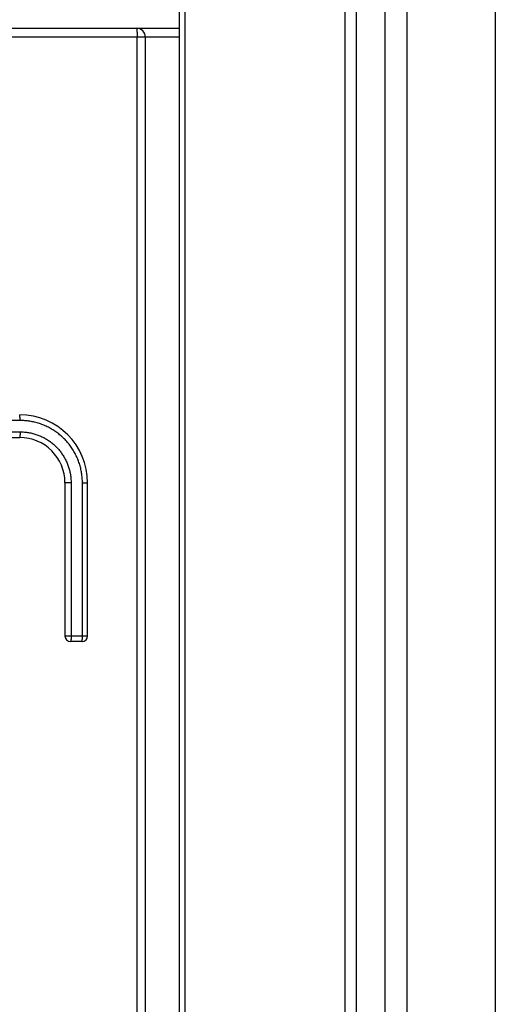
# Model space of a CAD drawing. Extents: x 0 to 594, y 0 to 420.
# Tile 24 of 157: x 73.72 to 77.92, y 248.94 to 257.63. Entities that reach past the tile are written whole.
import ezdxf

# ---------------------------------------------------------------- set-up
doc = ezdxf.new("R2010")
doc.units = 0
doc.header["$LTSCALE"] = 32.67
doc.layers.get('0').update_dxf_attribs({"linetype": 'CONTINUOUS'})

msp = doc.modelspace()

# ---------------------------------------------------------------- linework, layer by layer
at = {"color": 7, "linetype": 'CONTINUOUS'}
for p, q in [((76.5937, 283.8519), (76.5937, 166.0419)), ((76.6937, 283.8519), (76.6937, 166.0419)), ((75.1337, 165.6319), (75.1337, 283.7519)), ((77.9216, 281.2931), (77.9216, 168.9907)), ((61.7537, 257.5519), (75.1337, 257.5519)), ((74.8337, 167.0119), (74.8337, 257.4719)), ((63.3437, 253.9419), (73.7237, 253.9419)), ((74.1237, 253.5419), (74.1237, 252.1919)), ((74.3237, 252.1919), (74.3237, 253.5419)), ((74.2737, 252.1419), (74.1737, 252.1419))]:
    msp.add_line(p, q, dxfattribs=at)
at = {"color": 9, "linetype": 'CONTINUOUS'}
for p, q in [((76.9472, 283.8519), (76.9472, 166.0419)), ((77.1421, 283.8519), (77.1421, 166.0419)), ((75.1837, 166.6319), (75.1837, 283.7519)), ((74.7588, 257.5238), (74.759, 257.5197)), ((74.759, 257.5197), (74.7593, 257.5155)), ((74.7593, 257.5155), (74.7595, 257.5112)), ((74.7595, 257.5112), (74.7597, 257.5066)), ((74.7597, 257.5066), (74.7599, 257.5019)), ((74.7599, 257.5019), (74.76, 257.4971)), ((74.76, 257.4971), (74.7601, 257.4922)), ((74.7601, 257.4922), (74.7602, 257.4872)), ((74.7602, 257.4872), (74.7603, 257.4821)), ((75.1337, 257.4719), (70.2407, 257.4719)), ((74.7603, 257.4821), (74.7603, 257.477)), ((74.7604, 167.0119), (74.7603, 257.477)), ((73.7264, 254.1225), (73.7263, 254.1253)), ((73.7266, 254.1195), (73.7264, 254.1225)), ((73.7267, 254.1164), (73.7266, 254.1195)), ((73.7268, 254.1131), (73.7267, 254.1164)), ((73.7269, 254.1098), (73.7268, 254.1131)), ((73.727, 254.1063), (73.7269, 254.1098)), ((73.7271, 254.1028), (73.727, 254.1063)), ((73.7271, 254.0992), (73.7271, 254.1028)), ((73.7272, 254.0955), (73.7271, 254.0992)), ((73.7272, 254.0919), (63.3403, 254.0919)), ((73.7272, 254.0919), (73.7272, 254.0955)), ((63.3403, 253.9919), (73.7272, 253.9919)), ((73.7267, 253.9658), (73.7265, 253.9628)), ((73.7268, 253.969), (73.7267, 253.9658)), ((73.7269, 253.9723), (73.7268, 253.969)), ((73.727, 253.9758), (73.7269, 253.9723)), ((73.7272, 253.9882), (73.7271, 253.9846)), ((73.7271, 253.9846), (73.7271, 253.981)), ((73.7272, 253.9919), (73.7272, 253.9882)), ((74.1775, 253.5419), (74.1237, 253.5419)), ((74.1775, 253.5419), (74.1775, 252.1882)), ((74.2775, 252.1882), (74.2775, 253.5419)), ((74.2775, 253.5419), (74.3237, 253.5419)), ((74.1237, 252.1919), (74.3237, 252.1919)), ((74.1775, 252.1882), (74.1774, 252.1846)), ((74.2775, 252.1846), (74.2775, 252.1882)), ((74.177, 252.1674), (74.1768, 252.1643)), ((74.1771, 252.1707), (74.177, 252.1674)), ((74.1772, 252.174), (74.1771, 252.1707)), ((74.1773, 252.1775), (74.1772, 252.174)), ((74.1774, 252.181), (74.1773, 252.1775)), ((74.1774, 252.1846), (74.1774, 252.181)), ((74.277, 252.1658), (74.2771, 252.169)), ((74.2773, 252.174), (74.2774, 252.1775)), ((74.2774, 252.181), (74.2775, 252.1846)), ((74.2774, 252.1775), (74.2774, 252.181))]:
    msp.add_line(p, q, dxfattribs=at)
for points in [[(74.7537, 257.5519), (74.7539, 257.5519), (74.7541, 257.5517), (74.7544, 257.5515), (74.7546, 257.5512), (74.7548, 257.5509), (74.755, 257.5504), (74.7552, 257.5499), (74.7554, 257.5493), (74.7556, 257.5486), (74.7558, 257.5478), (74.756, 257.547), (74.7562, 257.546), (74.7564, 257.545), (74.7566, 257.544), (74.7568, 257.5428), (74.757, 257.5416), (74.7572, 257.5403), (74.7573, 257.5389), (74.7575, 257.5375), (74.7577, 257.536), (74.7579, 257.5344), (74.758, 257.5328), (74.7582, 257.5311), (74.7583, 257.5294), (74.7585, 257.5276), (74.7586, 257.5257), (74.7588, 257.5238)], [(73.7263, 254.1253), (73.7262, 254.1266), (73.7261, 254.1279), (73.726, 254.1291), (73.7259, 254.1303), (73.7258, 254.1315), (73.7257, 254.1326), (73.7256, 254.1336), (73.7255, 254.1346), (73.7254, 254.1355), (73.7253, 254.1364), (73.7252, 254.1372), (73.7251, 254.1379), (73.7249, 254.1386), (73.7248, 254.1392), (73.7247, 254.1398), (73.7246, 254.1403), (73.7245, 254.1407), (73.7243, 254.1411), (73.7242, 254.1414), (73.7241, 254.1416), (73.724, 254.1418), (73.7238, 254.1419), (73.7237, 254.1419)], [(74.2775, 253.5419), (74.2774, 253.5527), (74.2771, 253.5635), (74.2766, 253.5742), (74.2758, 253.585), (74.2749, 253.5957), (74.2737, 253.6064), (74.2724, 253.6171), (74.2708, 253.6278), (74.269, 253.6384), (74.267, 253.649), (74.2648, 253.6596), (74.2624, 253.6701), (74.2598, 253.6806), (74.2569, 253.691), (74.2539, 253.7013), (74.2507, 253.7116), (74.2472, 253.7218), (74.2436, 253.732), (74.2398, 253.7421), (74.2358, 253.7521), (74.2315, 253.762), (74.2271, 253.7719), (74.2225, 253.7816), (74.2177, 253.7913), (74.2127, 253.8009), (74.2075, 253.8103), (74.2022, 253.8197), (74.1966, 253.829), (74.1909, 253.8381), (74.185, 253.8471), (74.1789, 253.8561), (74.1727, 253.8649), (74.1662, 253.8735), (74.1596, 253.8821), (74.1529, 253.8905), (74.1459, 253.8988), (74.1388, 253.9069), (74.1316, 253.9149), (74.1242, 253.9228), (74.1166, 253.9305), (74.1089, 253.9381), (74.101, 253.9455), (74.093, 253.9528), (74.0849, 253.9599), (74.0766, 253.9668), (74.0682, 253.9736), (74.0596, 253.9802), (74.051, 253.9866), (74.0422, 253.9929), (74.0332, 253.999), (74.0242, 254.0049), (74.015, 254.0107), (74.0058, 254.0162), (73.9964, 254.0216), (73.9869, 254.0268), (73.9773, 254.0318), (73.9676, 254.0366), (73.9578, 254.0413), (73.948, 254.0457), (73.938, 254.0499), (73.928, 254.054), (73.9179, 254.0578), (73.9077, 254.0615), (73.8974, 254.0649), (73.8871, 254.0682), (73.8767, 254.0712), (73.8663, 254.074), (73.8558, 254.0767), (73.8453, 254.0791), (73.8347, 254.0813), (73.824, 254.0833), (73.8134, 254.0851), (73.8027, 254.0867), (73.7919, 254.0881), (73.7812, 254.0892), (73.7704, 254.0902), (73.7596, 254.0909), (73.7488, 254.0915), (73.738, 254.0918), (73.7272, 254.0919)], [(73.7265, 253.9628), (73.7264, 253.9599), (73.7263, 253.9585), (73.7262, 253.9572), (73.7261, 253.9559), (73.726, 253.9547), (73.7259, 253.9535), (73.7258, 253.9523), (73.7257, 253.9512), (73.7256, 253.9502), (73.7255, 253.9492), (73.7254, 253.9483), (73.7253, 253.9474), (73.7252, 253.9466), (73.7251, 253.9459), (73.7249, 253.9452), (73.7248, 253.9446), (73.7247, 253.944), (73.7246, 253.9435), (73.7245, 253.9431), (73.7243, 253.9427), (73.7242, 253.9424), (73.7241, 253.9422), (73.724, 253.942), (73.7238, 253.9419), (73.7237, 253.9419)], [(73.7271, 253.981), (73.727, 253.9775), (73.727, 253.9758)], [(73.7272, 253.9919), (73.7366, 253.9918), (73.7461, 253.9915), (73.7555, 253.991), (73.7649, 253.9903), (73.7743, 253.9894), (73.7837, 253.9883), (73.7931, 253.9871), (73.8024, 253.9856), (73.8117, 253.9839), (73.821, 253.982), (73.8302, 253.98), (73.8394, 253.9777), (73.8485, 253.9753), (73.8576, 253.9726), (73.8666, 253.9698), (73.8755, 253.9668), (73.8844, 253.9636), (73.8932, 253.9602), (73.902, 253.9566), (73.9106, 253.9529), (73.9192, 253.9489), (73.9277, 253.9448), (73.9361, 253.9405), (73.9444, 253.936), (73.9527, 253.9314), (73.9608, 253.9266), (73.9688, 253.9216), (73.9767, 253.9165), (73.9845, 253.9112), (73.9922, 253.9057), (73.9998, 253.9001), (74.0072, 253.8943), (74.0146, 253.8883), (74.0218, 253.8822), (74.0288, 253.876), (74.0358, 253.8696), (74.0426, 253.8631), (74.0492, 253.8564), (74.0557, 253.8496), (74.0621, 253.8427), (74.0684, 253.8356), (74.0744, 253.8284), (74.0804, 253.821), (74.0861, 253.8136), (74.0917, 253.806), (74.0972, 253.7983), (74.1025, 253.7905), (74.1076, 253.7826), (74.1126, 253.7746), (74.1173, 253.7665), (74.122, 253.7583), (74.1264, 253.75), (74.1307, 253.7416), (74.1348, 253.7332), (74.1387, 253.7246), (74.1424, 253.716), (74.146, 253.7072), (74.1493, 253.6984), (74.1525, 253.6896), (74.1555, 253.6807), (74.1583, 253.6717), (74.1609, 253.6627), (74.1634, 253.6536), (74.1656, 253.6444), (74.1677, 253.6353), (74.1695, 253.626), (74.1712, 253.6168), (74.1727, 253.6075), (74.1739, 253.5982), (74.175, 253.5888), (74.1759, 253.5795), (74.1766, 253.5701), (74.1771, 253.5607), (74.1774, 253.5513), (74.1775, 253.5419)], [(74.1768, 252.1643), (74.1767, 252.1613), (74.1766, 252.1599), (74.1765, 252.1585), (74.1764, 252.1572), (74.1763, 252.1559), (74.1762, 252.1547), (74.1761, 252.1535), (74.176, 252.1523), (74.1759, 252.1512), (74.1758, 252.1502), (74.1757, 252.1492), (74.1756, 252.1483), (74.1754, 252.1474), (74.1753, 252.1466), (74.1752, 252.1459), (74.1751, 252.1452), (74.1749, 252.1446), (74.1748, 252.144), (74.1747, 252.1435), (74.1745, 252.1431), (74.1744, 252.1427), (74.1743, 252.1424), (74.1741, 252.1422), (74.174, 252.142), (74.1739, 252.1419), (74.1737, 252.1419)], [(74.2737, 252.1419), (74.2739, 252.1419), (74.274, 252.142), (74.2741, 252.1422), (74.2743, 252.1424), (74.2744, 252.1427), (74.2745, 252.1431), (74.2747, 252.1435), (74.2748, 252.144), (74.2749, 252.1446), (74.2751, 252.1452), (74.2752, 252.1459), (74.2753, 252.1466), (74.2755, 252.1474), (74.2756, 252.1483), (74.2757, 252.1492), (74.2758, 252.1502), (74.2759, 252.1512), (74.276, 252.1523), (74.2762, 252.1535), (74.2763, 252.1547), (74.2764, 252.1559), (74.2765, 252.1572), (74.2766, 252.1585), (74.2766, 252.1599), (74.2767, 252.1613), (74.2768, 252.1628), (74.277, 252.1658)], [(74.2771, 252.169), (74.2772, 252.1707), (74.2773, 252.174)]]:
    msp.add_lwpolyline(points, dxfattribs=at)
at = {"color": 7, "linetype": 'CONTINUOUS'}
for centre, radius, start, end in [((74.7537, 257.4719), 0.08, 0, 90), ((73.7237, 253.5419), 0.6, 360, 90), ((73.7237, 253.5419), 0.4, 360, 90), ((74.1737, 252.1919), 0.05, 180, 270), ((74.2737, 252.1919), 0.05, 270, 360)]:
    msp.add_arc(centre, radius, start, end, dxfattribs=at)

doc.saveas('drawing.dxf')
